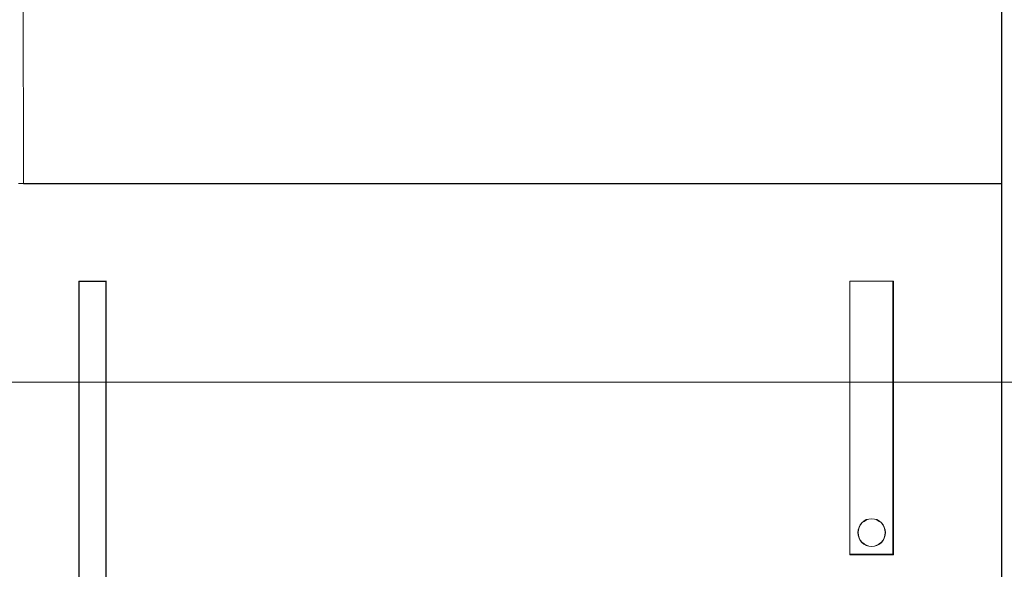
# Model space of a CAD drawing. Header units: millimetres. Extents: x 12819 to 17524, y -4386 to -1138.
# Tile 69 of 94: x 13084.34 to 13086.14, y -4200.45 to -4199.45. Entities that reach past the tile are written whole.
import ezdxf

# ---------------------------------------------------------------- set-up
doc = ezdxf.new("R2010")
doc.units = ezdxf.units.MM
doc.layers.get('0').update_dxf_attribs({"lineweight": 15})
doc.layers.add('30', color=7, linetype='Continuous', lineweight=15)
doc.layers.add('45', color=7, linetype='Continuous', lineweight=15)

# ---------------------------------------------------------------- blocks, each defined once
blk = doc.blocks.new('*U364')
at = {"layer": '30', "color": 7}
blk.add_lwpolyline([(51.982287, -149.975715), (396.085575, -149.975715), (396.085575, -170.958664), (51.982287, -170.958664), (51.982287, -149.975715)], dxfattribs=at)
blk = doc.blocks.new('*U367')
at = {"layer": '45', "color": 59}
blk.add_lwpolyline([(241.986821, -136.966962), (242.013966, -201.789971), (241.986821, -136.966962)], close=True, dxfattribs=at)
at = {"layer": '45', "color": 7}
for points in [[(239.863634, -163.778257), (239.863634, -162.468623), (229.245461, -162.468623), (228.256966, -162.468623), (226.236526, -162.468623), (226.236526, -163.778257), (224.080303, -163.778257), (224.085735, -167.327476), (241.998132, -167.327476), (241.998132, -163.794765), (241.998132, -163.778257), (239.863634, -163.778257)], [(223.989821, -167.320718), (242.002656, -167.320718), (223.989821, -167.320718)], [(225.095971, -169.107029), (225.095971, -178.617497), (225.095971, -169.107029)], [(225.095971, -169.107029), (225.602674, -169.107029), (225.095971, -169.107029)], [(225.591364, -169.107029), (225.591364, -178.617497), (225.591364, -169.107029)], [(239.21579, -174.119059), (239.21579, -169.107029), (240.016562, -169.107029), (240.016562, -174.119059), (239.21579, -174.119059)], [(239.21579, -174.119059), (239.21579, -169.107029), (239.21579, -174.119059)], [(239.21579, -169.107029), (240.016562, -169.107029), (239.21579, -169.107029)], [(240.016562, -169.107029), (239.21579, -169.107029), (239.21579, -174.119059), (240.016562, -174.119059), (240.016562, -169.107029)], [(240.002989, -174.119059), (240.002989, -169.107029), (240.002989, -174.119059)], [(239.869527, -173.711908), (239.863959, -173.661336), (239.847255, -173.616383), (239.824982, -173.57143), (239.797141, -173.532096), (239.758164, -173.504001), (239.713619, -173.475905), (239.669073, -173.464667), (239.61896, -173.459048), (239.563278, -173.464667), (239.518733, -173.475905), (239.474188, -173.504001), (239.43521, -173.532096), (239.40737, -173.57143), (239.385097, -173.616383), (239.368393, -173.661336), (239.362824, -173.711908), (239.368393, -173.76248), (239.385097, -173.813052), (239.40737, -173.858005), (239.43521, -173.89172), (239.474188, -173.925434), (239.518733, -173.947911), (239.563278, -173.964768), (239.61896, -173.970387), (239.669073, -173.964768), (239.713619, -173.947911), (239.758164, -173.925434), (239.797141, -173.89172), (239.824982, -173.858005), (239.847255, -173.813052), (239.863959, -173.76248), (239.869527, -173.711908)], [(239.61896, -173.459048), (239.669073, -173.464667), (239.713619, -173.475905), (239.758164, -173.504001), (239.797141, -173.532096), (239.824982, -173.57143), (239.847255, -173.616383), (239.863959, -173.661336), (239.869527, -173.711908), (239.863959, -173.76248), (239.847255, -173.813052), (239.824982, -173.858005), (239.797141, -173.89172), (239.758164, -173.925434), (239.713619, -173.947911), (239.669073, -173.964768), (239.61896, -173.970387), (239.563278, -173.964768), (239.518733, -173.947911), (239.474188, -173.925434), (239.43521, -173.89172), (239.40737, -173.858005), (239.385097, -173.813052), (239.368393, -173.76248), (239.362824, -173.711908), (239.368393, -173.661336), (239.385097, -173.616383), (239.40737, -173.57143), (239.43521, -173.532096), (239.474188, -173.504001), (239.518733, -173.475905), (239.563278, -173.464667), (239.61896, -173.459048)], [(239.869527, -173.711908), (239.863959, -173.661336), (239.847255, -173.616383), (239.824982, -173.57143), (239.797141, -173.532096), (239.758164, -173.504001), (239.713619, -173.475905), (239.669073, -173.464667), (239.61896, -173.459048), (239.563278, -173.464667), (239.518733, -173.475905), (239.474188, -173.504001), (239.43521, -173.532096), (239.40737, -173.57143), (239.385097, -173.616383), (239.368393, -173.661336), (239.362824, -173.711908), (239.368393, -173.76248), (239.385097, -173.813052), (239.40737, -173.858005), (239.43521, -173.89172), (239.474188, -173.925434), (239.518733, -173.947911), (239.563278, -173.964768), (239.61896, -173.970387), (239.669073, -173.964768), (239.713619, -173.947911), (239.758164, -173.925434), (239.797141, -173.89172), (239.824982, -173.858005), (239.847255, -173.813052), (239.863959, -173.76248), (239.869527, -173.711908)], [(239.21579, -174.107796), (240.016562, -174.107796), (239.21579, -174.107796)]]:
    blk.add_lwpolyline(points, close=True, dxfattribs=at)
for points in [[(259.994223, -185.284678), (259.994223, -181.774709), (259.988789, -167.333222), (259.988789, -163.790243), (257.86409, -163.790243), (257.86409, -162.47538), (257.86409, -162.47538), (247.2406, -162.47538), (246.25161, -162.47538), (244.230158, -162.47538), (244.230158, -163.790243), (241.991346, -163.790243), (241.991346, -167.322219), (241.99678, -181.758204), (241.99678, -185.268173)], [(225.095971, -178.616712), (225.095971, -169.107029), (225.593586, -169.107029), (225.593586, -178.616712)]]:
    blk.add_lwpolyline(points, dxfattribs=at)
at = {"layer": '45', "color": 240}
for points in [[(225.593586, -178.616712), (225.593586, -169.107029), (225.095971, -169.107029), (225.095971, -178.616712)], [(225.597389, -178.613744), (225.597389, -169.113786), (225.102757, -169.113786), (225.102757, -178.613744)]]:
    blk.add_lwpolyline(points, dxfattribs=at)
blk.add_lwpolyline([(239.865003, -173.711957), (239.859534, -173.662277), (239.843128, -173.618116), (239.821253, -173.573955), (239.79391, -173.535314), (239.755628, -173.507714), (239.711879, -173.480113), (239.668129, -173.469073), (239.61891, -173.463553), (239.564223, -173.469073), (239.520473, -173.480113), (239.476723, -173.507714), (239.438442, -173.535314), (239.411098, -173.573955), (239.389223, -173.618116), (239.372817, -173.662277), (239.367348, -173.711957), (239.372817, -173.761638), (239.389223, -173.811319), (239.411098, -173.85548), (239.438442, -173.888601), (239.476723, -173.921721), (239.520473, -173.943802), (239.564223, -173.960362), (239.61891, -173.965882), (239.668129, -173.960362), (239.711879, -173.943802), (239.755628, -173.921721), (239.79391, -173.888601), (239.821253, -173.85548), (239.843128, -173.811319), (239.859534, -173.761638), (239.865003, -173.711957)], close=True, dxfattribs=at)

msp = doc.modelspace()

# ---------------------------------------------------------------- block references
at = {"xscale": 0.1000000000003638, "yscale": 0.1000000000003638, "zscale": 0.1000000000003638}
for name in ['*U364', '*U367']:
    msp.add_blockref(name, (13061.9398, -4183.0131), dxfattribs=at)

doc.saveas('drawing.dxf')
